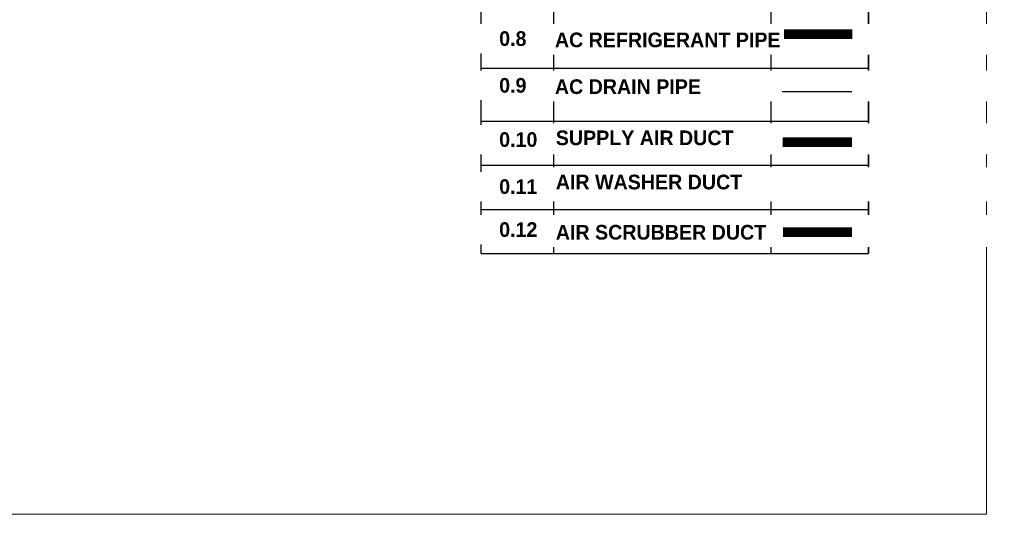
# Model space of a CAD drawing. Header units: inches. Extents: x 110711 to 158499, y 12149 to 19253.
# Tile 32 of 46: x 124298 to 124721, y 17320 to 17533. Entities that reach past the tile are written whole.
import ezdxf

# ---------------------------------------------------------------- set-up
doc = ezdxf.new("R2010")
doc.units = ezdxf.units.IN
doc.header["$MEASUREMENT"] = 0
for name, color, linetype, lineweight in [('AC DRAIN PIPE', 7, 'Continuous', 25), ('AC DUCT', 5, 'Continuous', 35), ('HVAC TEXT PP', 7, 'Continuous', 20), ('PP- REF PIPE', 1, 'Continuous', 30), ('PP-EX DUCT', 30, 'Continuous', 18), ('PP-HVAC', 7, 'Continuous', 25), ('PP-HVAC EXHAUST DUCT', 1, 'Continuous', 30), ('PP-SUPPLY AIR GRILL2', 6, 'Continuous', 30)]:
    doc.layers.add(name, color=color, linetype=linetype, lineweight=lineweight)
doc.styles.get("Standard").update_dxf_attribs({"font": 'romans.shx', "height": 6})

msp = doc.modelspace()

# ---------------------------------------------------------------- linework, layer by layer
at = {"layer": 'HVAC TEXT PP'}
msp.add_lwpolyline([(122775.67, 18714.54), (124713.6, 18714.54), (124713.6, 17319.69), (122775.67, 17319.69)], close=True, dxfattribs=at)
at = {"layer": 'PP-EX DUCT', "color": 0, "linetype": 'Continuous', "ltscale": 10}
msp.add_line((124662.91, 17431.84), (124496.27, 17431.84), dxfattribs=at)
at = {"layer": 'PP-HVAC', "linetype": 'Continuous', "ltscale": 10}
for p, q in [((124496.27, 17431.84), (124496.27, 17575.09)), ((124527.43, 17575.09), (124527.43, 17431.84)), ((124620.83, 17575.09), (124620.83, 17431.84)), ((124662.91, 17431.84), (124662.91, 17575.09)), ((124662.91, 17575.09), (124662.91, 17431.84)), ((124496.27, 17511.61), (124662.91, 17511.61)), ((124496.27, 17488.88), (124662.91, 17488.88)), ((124496.27, 17469.87), (124662.91, 17469.87)), ((124496.27, 17450.86), (124662.91, 17450.86)), ((124496.27, 17431.84), (124662.91, 17431.84)), ((124496.27, 17431.84), (124662.91, 17431.84))]:
    msp.add_line(p, q, dxfattribs=at)

# ---------------------------------------------------------------- next in the draw order: texts
at = {"layer": 'PP-HVAC', "linetype": 'Continuous', "ltscale": 10, "char_height": 6.3082, "width": 442.5722, "attachment_point": 1, "bg_fill": 2}
for s, insert in [('\\pi6.1079;{\\fCentury Gothic|b1|i0|c0|p34;AC REFRIGERANT PIPE }', (124521.92, 17526.97)), ('\\pi6.1079;{\\fCentury Gothic|b1|i0|c0|p34;AC DRAIN PIPE }', (124521.92, 17506.84)), ('\\pi6.1079;{\\fCentury Gothic|b1|i0|c0|p34;0.10}', (124497.97, 17484.09)), ('\\pi6.1079;{\\fCentury Gothic|b1|i0|c0|p34;0.11}', (124497.97, 17463.85)), ('\\pi6.1079;{\\fCentury Gothic|b1|i0|c0|p34;0.12}', (124497.97, 17445.36))]:
    msp.add_mtext(s, dxfattribs=dict(at, insert=insert))

# ---------------------------------------------------------------- next in the draw order: linework, layer by layer
at = {"layer": 'PP-SUPPLY AIR GRILL2', "linetype": 'Continuous', "ltscale": 10, "const_width": 4.21}
msp.add_lwpolyline([(124626.07, 17459.86), (124655.72, 17459.86)], dxfattribs=at)

# ---------------------------------------------------------------- next in the draw order: texts
at = {"layer": 'PP-HVAC', "linetype": 'Continuous', "ltscale": 10, "char_height": 6.3082, "width": 442.5722, "attachment_point": 1, "bg_fill": 2}
for s, insert in [('\\pi6.1079;{\\fCentury Gothic|b1|i0|c0|p34;0.8}', (124497.97, 17527.53)), ('\\pi6.1079;{\\fCentury Gothic|b1|i0|c0|p34;0.9}', (124497.97, 17507.41)), ('\\pi6.1079;{\\fCentury Gothic|b1|i0|c0|p34;SUPPLY AIR DUCT}', (124522.32, 17484.83)), ('\\pi6.1079;{\\fCentury Gothic|b1|i0|c0|p34;AIR SCRUBBER DUCT}', (124522.32, 17444.2))]:
    msp.add_mtext(s, dxfattribs=dict(at, insert=insert))

# ---------------------------------------------------------------- next in the draw order: linework, layer by layer
at = {"layer": 'AC DRAIN PIPE', "const_width": 0.5}
msp.add_lwpolyline([(124625.66, 17501.55), (124655.72, 17501.55)], dxfattribs=at)
at = {"layer": 'AC DUCT', "const_width": 4.21}
msp.add_lwpolyline([(124625.89, 17479.84), (124655.72, 17479.84)], dxfattribs=at)
at = {"layer": 'PP- REF PIPE', "linetype": 'Continuous', "ltscale": 10, "const_width": 4.21}
msp.add_lwpolyline([(124626.58, 17526.3), (124655.91, 17526.3)], dxfattribs=at)
at = {"layer": 'PP-HVAC EXHAUST DUCT', "linetype": 'Continuous', "ltscale": 10, "const_width": 4.21}
msp.add_lwpolyline([(124626.07, 17441.06), (124655.72, 17441.06)], dxfattribs=at)

# ---------------------------------------------------------------- next in the draw order: texts
at = {"layer": 'PP-HVAC', "linetype": 'Continuous', "ltscale": 10, "insert": (124522.32, 17465.82), "char_height": 6.3082, "width": 442.5722, "attachment_point": 1, "bg_fill": 2}
msp.add_mtext('\\pi6.1079;{\\fCentury Gothic|b1|i0|c0|p34;AIR WASHER DUCT}', dxfattribs=at)

doc.saveas('drawing.dxf')
